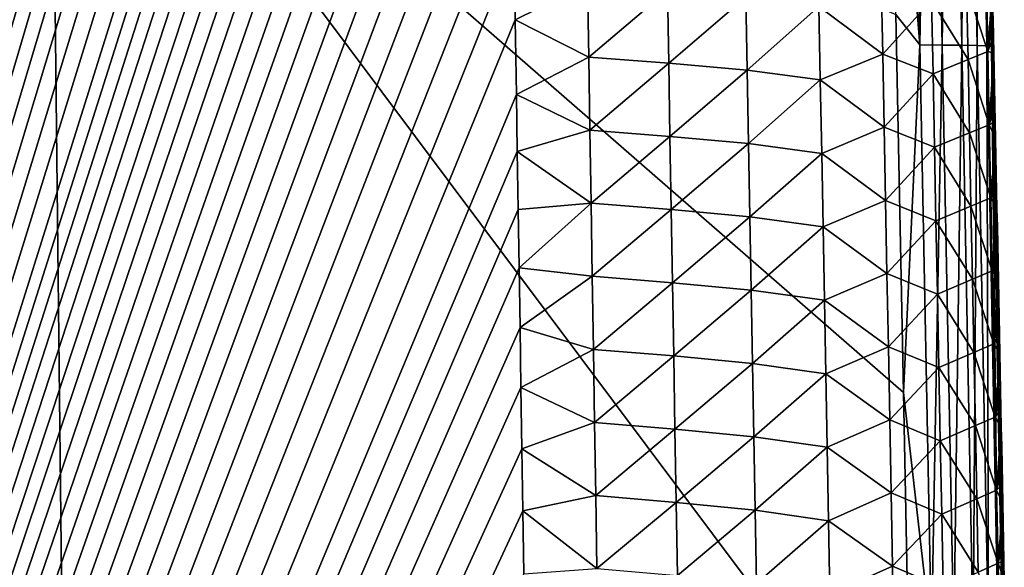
# Model space of a CAD drawing. Header units: metres. Extents: x -109 to 109, y -19 to 107.
# Tile 214 of 256: x 8.43 to 15.13, y 74.75 to 78.47. Entities that reach past the tile are written whole.
import ezdxf

# ---------------------------------------------------------------- set-up
doc = ezdxf.new("R2010")
doc.units = ezdxf.units.M
doc.layers.add('solid_21_412_310_XXX', color=7, linetype='CONTINUOUS')

msp = doc.modelspace()

# ---------------------------------------------------------------- linework, layer by layer
at = {"layer": 'solid_21_412_310_XXX'}
for points in [[(8.416841, 101.863945, -67.142029), (-0.000006, 49.658638, -66.675293), (8.718863, 101.77272, -67.141319)], [(8.718863, 101.77272, -67.141319), (-0.000006, 49.658638, -66.675293), (8.985192, 101.678772, -67.140579)], [(8.985192, 101.678772, -67.140579), (-0.000006, 49.658638, -66.675293), (9.222807, 101.582382, -67.139809)], [(9.222807, 101.582382, -67.139809), (-0.000006, 49.658638, -66.675293), (9.437308, 101.482719, -67.139)], [(9.437308, 101.482719, -67.139), (-0.000006, 49.658638, -66.675293), (9.800565, 101.280899, -67.137329)], [(9.800565, 101.280899, -67.137329), (-0.000006, 49.658638, -66.675293), (10.099033, 101.074387, -67.135605)], [(10.099033, 101.074387, -67.135605), (-0.000006, 49.658638, -66.675293), (10.375571, 100.835381, -67.133575)], [(10.375571, 100.835381, -67.133575), (-0.000006, 49.658638, -66.675293), (10.626403, 100.56823, -67.131287)], [(10.626403, 100.56823, -67.131287), (-0.000006, 49.658638, -66.675293), (10.701228, 100.473618, -67.130478)], [(10.701228, 100.473618, -67.130478), (-0.000006, 49.658638, -66.675293), (10.774985, 100.372421, -67.129601)], [(10.774985, 100.372421, -67.129601), (-0.000006, 49.658638, -66.675293), (10.84716, 100.264442, -67.12867)], [(10.84716, 100.264442, -67.12867), (-0.000006, 49.658638, -66.675293), (10.916918, 100.149368, -67.12767)], [(10.916918, 100.149368, -67.12767), (-0.000006, 49.658638, -66.675293), (10.984118, 100.027184, -67.12661)], [(10.984118, 100.027184, -67.12661), (-0.000006, 49.658638, -66.675293), (11.048345, 99.897804, -67.125481)], [(11.048345, 99.897804, -67.125481), (-0.000006, 49.658638, -66.675293), (11.109218, 99.761246, -67.12429)], [(11.109218, 99.761246, -67.12429), (-0.000006, 49.658638, -66.675293), (11.166245, 99.617828, -67.123032)], [(11.166245, 99.617828, -67.123032), (-0.000006, 49.658638, -66.675293), (11.219064, 99.468155, -67.121727)], [(11.219064, 99.468155, -67.121727), (-0.000006, 49.658638, -66.675293), (11.267576, 99.312035, -67.120354)], [(11.267576, 99.312035, -67.120354), (-0.000006, 49.658638, -66.675293), (11.311779, 99.149033, -67.118919)], [(11.311779, 99.149033, -67.118919), (-0.000006, 49.658638, -66.675293), (11.351416, 98.977837, -67.117416)], [(11.351416, 98.977837, -67.117416), (-0.000006, 49.658638, -66.675293), (11.385991, 98.794167, -67.115791)], [(11.385991, 98.794167, -67.115791), (-0.000006, 49.658638, -66.675293), (11.41538, 98.594177, -67.114029)], [(11.41538, 98.594177, -67.114029), (-0.000006, 49.658638, -66.675293), (11.440434, 98.37249, -67.112068)], [(11.440434, 98.37249, -67.112068), (-0.000006, 49.658638, -66.675293), (11.461864, 98.128845, -67.109909)], [(11.461864, 98.128845, -67.109909), (-0.000006, 49.658638, -66.675293), (11.479255, 97.862335, -67.107552)], [(11.479255, 97.862335, -67.107552), (-0.000006, 49.658638, -66.675293), (11.491724, 97.571922, -67.104973)], [(11.491724, 97.571922, -67.104973), (-0.000006, 49.658638, -66.675293), (11.497374, 97.255409, -67.102165)], [(11.497374, 97.255409, -67.102165), (-0.000006, 49.658638, -66.675293), (11.497188, 96.91391, -67.099129)], [(11.497188, 96.91391, -67.099129), (-0.000006, 49.658638, -66.675293), (11.492494, 96.548004, -67.095879)], [(11.492494, 96.548004, -67.095879), (-0.000006, 49.658638, -66.675293), (11.486433, 96.157623, -67.092407)], [(11.486433, 96.157623, -67.092407), (-0.000006, 49.658638, -66.675293), (11.481724, 95.739777, -67.088692)], [(11.481724, 95.739777, -67.088692), (-0.000006, 49.658638, -66.675293), (11.479702, 95.291519, -67.084709)], [(11.479702, 95.291519, -67.084709), (-0.000006, 49.658638, -66.675293), (11.481399, 94.809296, -67.080429)], [(11.481399, 94.809296, -67.080429), (-0.000006, 49.658638, -66.675293), (11.484297, 94.554321, -67.078163)], [(11.484297, 94.554321, -67.078163), (-0.000006, 49.658638, -66.675293), (11.488584, 94.2901, -67.075821)], [(11.488584, 94.2901, -67.075821), (-0.000006, 49.658638, -66.675293), (11.494101, 94.016693, -67.073387)], [(11.494101, 94.016693, -67.073387), (-0.000006, 49.658638, -66.675293), (11.500851, 93.734154, -67.070885)], [(11.500851, 93.734154, -67.070885), (-0.000006, 49.658638, -66.675293), (11.50884, 93.442451, -67.068291)], [(11.50884, 93.442451, -67.068291), (-0.000006, 49.658638, -66.675293), (11.51765, 93.141273, -67.06562)], [(11.51765, 93.141273, -67.06562), (-0.000006, 49.658638, -66.675293), (11.527312, 92.830826, -67.062866)], [(11.527312, 92.830826, -67.062866), (-0.000006, 49.658638, -66.675293), (11.537727, 92.510796, -67.060028)], [(11.537727, 92.510796, -67.060028), (-0.000006, 49.658638, -66.675293), (11.548295, 92.180145, -67.057091)], [(11.548295, 92.180145, -67.057091), (-0.000006, 49.658638, -66.675293), (11.55913, 91.839279, -67.05407)], [(11.55913, 91.839279, -67.05407), (-0.000006, 49.658638, -66.675293), (11.570037, 91.487465, -67.050949)], [(11.570037, 91.487465, -67.050949), (-0.000006, 49.658638, -66.675293), (11.580547, 91.123337, -67.047714)], [(11.580547, 91.123337, -67.047714), (-0.000006, 49.658638, -66.675293), (11.590788, 90.747398, -67.04438)], [(11.590788, 90.747398, -67.04438), (-0.000006, 49.658638, -66.675293), (11.600632, 90.358894, -67.040932)], [(11.600632, 90.358894, -67.040932), (-0.000006, 49.658638, -66.675293), (11.609873, 89.956909, -67.037361)], [(11.609873, 89.956909, -67.037361), (-0.000006, 49.658638, -66.675293), (11.61857, 89.541801, -67.033676)], [(11.61857, 89.541801, -67.033676), (-0.000006, 49.658638, -66.675293), (11.626793, 89.113304, -67.029877)], [(11.626793, 89.113304, -67.029877), (-0.000006, 49.658638, -66.675293), (11.634455, 88.671326, -67.025955)], [(11.634455, 88.671326, -67.025955), (-0.000006, 49.658638, -66.675293), (11.641595, 88.215927, -67.021912)], [(11.641595, 88.215927, -67.021912), (-0.000006, 49.658638, -66.675293), (11.648776, 87.746346, -67.017738)], [(11.648776, 87.746346, -67.017738), (-0.000006, 49.658638, -66.675293), (11.656088, 87.262848, -67.013451)], [(11.656088, 87.262848, -67.013451), (-0.000006, 49.658638, -66.675293), (11.663507, 86.764992, -67.009026)], [(11.663507, 86.764992, -67.009026), (-0.000006, 49.658638, -66.675293), (11.668713, 86.424217, -67.006004)], [(11.668713, 86.424217, -67.006004), (-0.000006, 49.658638, -66.675293), (11.674192, 86.076103, -67.002907)], [(11.674192, 86.076103, -67.002907), (-0.000006, 49.658638, -66.675293), (11.679863, 85.721054, -66.999756)], [(11.679863, 85.721054, -66.999756), (-0.000006, 49.658638, -66.675293), (11.685748, 85.358803, -66.996544)], [(11.685748, 85.358803, -66.996544), (-0.000006, 49.658638, -66.675293), (11.691878, 84.989059, -66.993256)], [(11.691878, 84.989059, -66.993256), (-0.000006, 49.658638, -66.675293), (11.698287, 84.611694, -66.989906)], [(11.698287, 84.611694, -66.989906), (-0.000006, 49.658638, -66.675293), (11.70499, 84.227081, -66.986496)], [(11.70499, 84.227081, -66.986496), (-0.000006, 49.658638, -66.675293), (11.711924, 83.834892, -66.983009)], [(11.711924, 83.834892, -66.983009), (-0.000006, 49.658638, -66.675293), (11.719016, 83.4347, -66.979462)], [(11.719016, 83.4347, -66.979462), (-0.000006, 49.658638, -66.675293), (11.726214, 83.02623, -66.97583)], [(11.726214, 83.02623, -66.97583), (-0.000006, 49.658638, -66.675293), (11.733596, 82.610046, -66.972137)], [(11.733596, 82.610046, -66.972137), (-0.000006, 49.658638, -66.675293), (11.741124, 82.185791, -66.968376)], [(14.34109, 80.90123, -73.177063), (14.470825, 82.3255, -73.160004), (14.552935, 78.295067, -73.162827)], [(14.623344, 82.325287, -73.119965), (14.552935, 78.295067, -73.162827), (14.470825, 82.3255, -73.160004)], [(14.623344, 82.325287, -73.119965), (14.70455, 78.293983, -73.122292), (14.552935, 78.295067, -73.162827)], [(14.757741, 82.324677, -73.043465), (14.70455, 78.293983, -73.122292), (14.623344, 82.325287, -73.119965)], [(14.757741, 82.324677, -73.043465), (14.837929, 78.292519, -73.045822), (14.70455, 78.293983, -73.122292)], [(14.862386, 82.323456, -72.931984), (14.837929, 78.292519, -73.045822), (14.757741, 82.324677, -73.043465)], [(14.862386, 82.323456, -72.931984), (14.94165, 78.290459, -72.934799), (14.837929, 78.292519, -73.045822)], [(14.930228, 82.32148, -72.79306), (14.94165, 78.290459, -72.934799), (14.862386, 82.323456, -72.931984)], [(14.930228, 82.32148, -72.79306), (15.008865, 78.287674, -72.796577), (14.94165, 78.290459, -72.934799)], [(14.96055, 82.318764, -72.638351), (15.008865, 78.287674, -72.796577), (14.930228, 82.32148, -72.79306)], [(14.96055, 82.318764, -72.638351), (15.034437, 78.837463, -72.481834), (15.043303, 78.376152, -72.482368)], [(14.96055, 82.318764, -72.638351), (15.043303, 78.376152, -72.482368), (15.039, 78.28418, -72.642609)], [(14.96055, 82.318764, -72.638351), (15.039, 78.28418, -72.642609), (15.008865, 78.287674, -72.796577)], [(11.741124, 82.185791, -66.968376), (-0.000006, 49.658638, -66.675293), (11.748721, 81.752815, -66.964531)], [(11.748721, 81.752815, -66.964531), (-0.000006, 49.658638, -66.675293), (11.756312, 81.310501, -66.960602)], [(11.756312, 81.310501, -66.960602), (-0.000006, 49.658638, -66.675293), (11.763915, 80.859192, -66.956596)], [(8.647805, 80.980743, -73.483154), (8.745557, 72.246918, -73.547028), (2.888753, 80.980156, -73.638618)], [(8.745557, 72.246918, -73.547028), (2.921579, 72.245003, -73.730919), (2.888753, 80.980156, -73.638618)], [(8.647805, 80.980743, -73.483154), (14.390209, 78.501358, -73.179375), (14.441449, 75.932777, -73.181526)], [(8.647805, 80.980743, -73.483154), (14.441449, 75.932777, -73.181526), (14.495125, 73.168098, -73.183434)], [(8.647805, 80.980743, -73.483154), (14.495125, 73.168098, -73.183434), (8.745557, 72.246918, -73.547028)], [(11.763915, 80.859192, -66.956596), (-0.000006, 49.658638, -66.675293), (11.771555, 80.398964, -66.952507)], [(14.390209, 78.501358, -73.179375), (14.34109, 80.90123, -73.177063), (14.552935, 78.295067, -73.162827)], [(11.771555, 80.398964, -66.952507), (-0.000006, 49.658638, -66.675293), (11.779235, 79.92952, -66.948341)], [(11.779235, 79.92952, -66.948341), (-0.000006, 49.658638, -66.675293), (11.786957, 79.450546, -66.944092)], [(11.786957, 79.450546, -66.944092), (-0.000006, 49.658638, -66.675293), (11.794697, 78.962219, -66.939751)], [(11.794697, 78.962219, -66.939751), (-0.000006, 49.658638, -66.675293), (11.802461, 78.464645, -66.935333)], [(11.794697, 78.962219, -66.939751), (11.802461, 78.464645, -66.935333), (12.293048, 78.708618, -66.971672)], [(15.034437, 78.837463, -72.481834), (15.051244, 78.467438, -70.197067), (15.053529, 78.353325, -70.196671)], [(15.043303, 78.376152, -72.482368), (15.034437, 78.837463, -72.481834), (15.053529, 78.353325, -70.196671)], [(14.300137, 78.231613, -68.096214), (14.290474, 78.728226, -68.099648), (13.866353, 78.556252, -67.673897)], [(14.632429, 78.596886, -68.591805), (14.290474, 78.728226, -68.099648), (14.300137, 78.231613, -68.096214)], [(15.01467, 78.249237, -69.666306), (15.004665, 78.745651, -69.668449), (14.87017, 78.692055, -69.124649)], [(15.046702, 78.693962, -70.197868), (15.004665, 78.745651, -69.668449), (15.01467, 78.249237, -69.666306)], [(11.802461, 78.464645, -66.935333), (12.30124, 78.212273, -66.967255), (12.293048, 78.708618, -66.971672)], [(12.836645, 78.667488, -67.103264), (12.293048, 78.708618, -66.971672), (12.30124, 78.212273, -66.967255)], [(12.845255, 78.170349, -67.098961), (12.836645, 78.667488, -67.103264), (12.30124, 78.212273, -66.967255)], [(13.370298, 78.621307, -67.338631), (12.836645, 78.667488, -67.103264), (12.845255, 78.170349, -67.098961)], [(14.880166, 78.194824, -69.122078), (14.87017, 78.692055, -69.124649), (14.632429, 78.596886, -68.591805)], [(15.01467, 78.249237, -69.666306), (14.87017, 78.692055, -69.124649), (14.880166, 78.194824, -69.122078)], [(15.048968, 78.580978, -70.197472), (15.046702, 78.693962, -70.197868), (15.01467, 78.249237, -69.666306)], [(13.379319, 78.123322, -67.334526), (13.370298, 78.621307, -67.338631), (12.845255, 78.170349, -67.098961)], [(13.866353, 78.556252, -67.673897), (13.370298, 78.621307, -67.338631), (13.379319, 78.123322, -67.334526)], [(14.642333, 78.098251, -68.588783), (14.632429, 78.596886, -68.591805), (14.300137, 78.231613, -68.096214)], [(14.880166, 78.194824, -69.122078), (14.632429, 78.596886, -68.591805), (14.642333, 78.098251, -68.588783)], [(15.051244, 78.467438, -70.197067), (15.048968, 78.580978, -70.197472), (15.01467, 78.249237, -69.666306)], [(13.875755, 78.057159, -67.670082), (13.866353, 78.556252, -67.673897), (13.379319, 78.123322, -67.334526)], [(14.300137, 78.231613, -68.096214), (13.866353, 78.556252, -67.673897), (13.875755, 78.057159, -67.670082)], [(11.802461, 78.464645, -66.935333), (-0.000006, 49.658638, -66.675293), (11.81029, 77.957428, -66.930832)], [(11.802461, 78.464645, -66.935333), (11.81029, 77.957428, -66.930832), (12.30124, 78.212273, -66.967255)], [(14.441449, 75.932777, -73.181526), (14.390209, 78.501358, -73.179375), (14.552935, 78.295067, -73.162827)], [(15.053529, 78.353325, -70.196671), (15.051244, 78.467438, -70.197067), (15.01467, 78.249237, -69.666306)], [(15.055823, 78.238632, -70.196274), (15.053529, 78.353325, -70.196671), (15.01467, 78.249237, -69.666306)], [(15.039, 78.28418, -72.642609), (15.043303, 78.376152, -72.482368), (15.050979, 77.975418, -72.482834)], [(15.043303, 78.376152, -72.482368), (15.053529, 78.353325, -70.196671), (15.055823, 78.238632, -70.196274)], [(15.043303, 78.376152, -72.482368), (15.055823, 78.238632, -70.196274), (15.058128, 78.12336, -70.195877)], [(15.043303, 78.376152, -72.482368), (15.058128, 78.12336, -70.195877), (15.060444, 78.007492, -70.19548)], [(15.050979, 77.975418, -72.482834), (15.043303, 78.376152, -72.482368), (15.060444, 78.007492, -70.19548)], [(14.441449, 75.932777, -73.181526), (14.552935, 78.295067, -73.162827), (14.631909, 74.26458, -73.1651)], [(14.70455, 78.293983, -73.122292), (14.631909, 74.26458, -73.1651), (14.552935, 78.295067, -73.162827)], [(14.70455, 78.293983, -73.122292), (14.782736, 74.262634, -73.124184), (14.631909, 74.26458, -73.1651)], [(14.837929, 78.292519, -73.045822), (14.782736, 74.262634, -73.124184), (14.70455, 78.293983, -73.122292)], [(14.837929, 78.292519, -73.045822), (14.915241, 74.260323, -73.047791), (14.782736, 74.262634, -73.124184)], [(14.94165, 78.290459, -72.934799), (14.915241, 74.260323, -73.047791), (14.837929, 78.292519, -73.045822)], [(15.024645, 77.752815, -69.6642), (15.01467, 78.249237, -69.666306), (14.880166, 78.194824, -69.122078)], [(14.94165, 78.290459, -72.934799), (15.018188, 74.257423, -72.93721), (14.915241, 74.260323, -73.047791)], [(15.008865, 78.287674, -72.796577), (15.018188, 74.257423, -72.93721), (14.94165, 78.290459, -72.934799)], [(15.008865, 78.287674, -72.796577), (15.0849, 74.253838, -72.799629), (15.018188, 74.257423, -72.93721)], [(15.039, 78.28418, -72.642609), (15.0849, 74.253838, -72.799629), (15.008865, 78.287674, -72.796577)], [(15.055823, 78.238632, -70.196274), (15.01467, 78.249237, -69.666306), (15.024645, 77.752815, -69.6642)], [(15.039, 78.28418, -72.642609), (15.050979, 77.975418, -72.482834), (15.058726, 77.569565, -72.483292)], [(15.039, 78.28418, -72.642609), (15.058726, 77.569565, -72.483292), (15.066549, 77.158409, -72.483749)], [(15.039, 78.28418, -72.642609), (15.066549, 77.158409, -72.483749), (15.07444, 76.742348, -72.484207)], [(15.039, 78.28418, -72.642609), (15.07444, 76.742348, -72.484207), (15.082394, 76.321472, -72.484657)], [(15.039, 78.28418, -72.642609), (15.082394, 76.321472, -72.484657), (15.090415, 75.895561, -72.485115)], [(15.039, 78.28418, -72.642609), (15.090415, 75.895561, -72.485115), (15.098507, 75.464401, -72.485573)], [(15.039, 78.28418, -72.642609), (15.098507, 75.464401, -72.485573), (15.105647, 75.082657, -72.48597)], [(15.039, 78.28418, -72.642609), (15.105647, 75.082657, -72.48597), (15.112845, 74.696587, -72.486359)], [(15.039, 78.28418, -72.642609), (15.112845, 74.696587, -72.486359), (15.120103, 74.306061, -72.486755)], [(15.039, 78.28418, -72.642609), (15.120103, 74.306061, -72.486755), (15.114924, 74.249557, -72.646332)], [(15.039, 78.28418, -72.642609), (15.114924, 74.249557, -72.646332), (15.0849, 74.253838, -72.799629)], [(11.81029, 77.957428, -66.930832), (12.309378, 77.715927, -66.962852), (12.30124, 78.212273, -66.967255)], [(12.845255, 78.170349, -67.098961), (12.30124, 78.212273, -66.967255), (12.309378, 77.715927, -66.962852)], [(14.309766, 77.734993, -68.092796), (14.300137, 78.231613, -68.096214), (13.875755, 78.057159, -67.670082)], [(14.642333, 78.098251, -68.588783), (14.300137, 78.231613, -68.096214), (14.309766, 77.734993, -68.092796)], [(14.890134, 77.697586, -69.11953), (14.880166, 78.194824, -69.122078), (14.642333, 78.098251, -68.588783)], [(15.024645, 77.752815, -69.6642), (14.880166, 78.194824, -69.122078), (14.890134, 77.697586, -69.11953)], [(15.058128, 78.12336, -70.195877), (15.055823, 78.238632, -70.196274), (15.024645, 77.752815, -69.6642)], [(12.853817, 77.673218, -67.094666), (12.845255, 78.170349, -67.098961), (12.309378, 77.715927, -66.962852)], [(13.379319, 78.123322, -67.334526), (12.845255, 78.170349, -67.098961), (12.853817, 77.673218, -67.094666)], [(13.388298, 77.625343, -67.330421), (13.379319, 78.123322, -67.334526), (12.853817, 77.673218, -67.094666)], [(13.875755, 78.057159, -67.670082), (13.379319, 78.123322, -67.334526), (13.388298, 77.625343, -67.330421)], [(15.060444, 78.007492, -70.19548), (15.058128, 78.12336, -70.195877), (15.024645, 77.752815, -69.6642)], [(13.885118, 77.558075, -67.666275), (13.875755, 78.057159, -67.670082), (13.388298, 77.625343, -67.330421)], [(14.309766, 77.734993, -68.092796), (13.875755, 78.057159, -67.670082), (13.885118, 77.558075, -67.666275)], [(14.652206, 77.599617, -68.585785), (14.642333, 78.098251, -68.588783), (14.309766, 77.734993, -68.092796)], [(14.890134, 77.697586, -69.11953), (14.642333, 78.098251, -68.588783), (14.652206, 77.599617, -68.585785)], [(15.062769, 77.891022, -70.195084), (15.060444, 78.007492, -70.19548), (15.024645, 77.752815, -69.6642)], [(15.050979, 77.975418, -72.482834), (15.060444, 78.007492, -70.19548), (15.062769, 77.891022, -70.195084)], [(15.050979, 77.975418, -72.482834), (15.062769, 77.891022, -70.195084), (15.065104, 77.773972, -70.194687)], [(15.050979, 77.975418, -72.482834), (15.065104, 77.773972, -70.194687), (15.067449, 77.656403, -70.194298)], [(15.050979, 77.975418, -72.482834), (15.067449, 77.656403, -70.194298), (15.069802, 77.5383, -70.193901)], [(15.058726, 77.569565, -72.483292), (15.050979, 77.975418, -72.482834), (15.069802, 77.5383, -70.193901)], [(11.81029, 77.957428, -66.930832), (-0.000006, 49.658638, -66.675293), (11.816232, 77.57045, -66.927399)], [(11.81029, 77.957428, -66.930832), (11.816232, 77.57045, -66.927399), (12.309378, 77.715927, -66.962852)], [(15.065104, 77.773972, -70.194687), (15.062769, 77.891022, -70.195084), (15.024645, 77.752815, -69.6642)], [(11.816232, 77.57045, -66.927399), (12.317462, 77.219574, -66.958443), (12.309378, 77.715927, -66.962852)], [(12.853817, 77.673218, -67.094666), (12.309378, 77.715927, -66.962852), (12.317462, 77.219574, -66.958443)], [(14.319362, 77.238373, -68.089394), (14.309766, 77.734993, -68.092796), (13.885118, 77.558075, -67.666275)], [(14.652206, 77.599617, -68.585785), (14.309766, 77.734993, -68.092796), (14.319362, 77.238373, -68.089394)], [(15.03459, 77.256393, -69.662132), (15.024645, 77.752815, -69.6642), (14.890134, 77.697586, -69.11953)], [(15.067449, 77.656403, -70.194298), (15.065104, 77.773972, -70.194687), (15.024645, 77.752815, -69.6642)], [(15.067449, 77.656403, -70.194298), (15.024645, 77.752815, -69.6642), (15.03459, 77.256393, -69.662132)], [(12.86233, 77.176079, -67.090363), (12.853817, 77.673218, -67.094666), (12.317462, 77.219574, -66.958443)], [(13.388298, 77.625343, -67.330421), (12.853817, 77.673218, -67.094666), (12.86233, 77.176079, -67.090363)], [(14.900072, 77.200348, -69.117012), (14.890134, 77.697586, -69.11953), (14.652206, 77.599617, -68.585785)], [(15.03459, 77.256393, -69.662132), (14.890134, 77.697586, -69.11953), (14.900072, 77.200348, -69.117012)], [(15.069802, 77.5383, -70.193901), (15.067449, 77.656403, -70.194298), (15.03459, 77.256393, -69.662132)], [(13.397234, 77.127357, -67.326332), (13.388298, 77.625343, -67.330421), (12.86233, 77.176079, -67.090363)], [(13.885118, 77.558075, -67.666275), (13.388298, 77.625343, -67.330421), (13.397234, 77.127357, -67.326332)], [(14.662047, 77.100975, -68.582802), (14.652206, 77.599617, -68.585785), (14.319362, 77.238373, -68.089394)], [(14.900072, 77.200348, -69.117012), (14.652206, 77.599617, -68.585785), (14.662047, 77.100975, -68.582802)], [(11.816232, 77.57045, -66.927399), (-0.000006, 49.658638, -66.675293), (11.822248, 77.177734, -66.923912)], [(11.816232, 77.57045, -66.927399), (11.822248, 77.177734, -66.923912), (12.317462, 77.219574, -66.958443)], [(13.894444, 77.05899, -67.662476), (13.885118, 77.558075, -67.666275), (13.397234, 77.127357, -67.326332)], [(14.319362, 77.238373, -68.089394), (13.885118, 77.558075, -67.666275), (13.894444, 77.05899, -67.662476)], [(15.072164, 77.419662, -70.193504), (15.069802, 77.5383, -70.193901), (15.03459, 77.256393, -69.662132)], [(15.058726, 77.569565, -72.483292), (15.069802, 77.5383, -70.193901), (15.072164, 77.419662, -70.193504)], [(15.058726, 77.569565, -72.483292), (15.072164, 77.419662, -70.193504), (15.074535, 77.300468, -70.193108)], [(15.058726, 77.569565, -72.483292), (15.074535, 77.300468, -70.193108), (15.076916, 77.180725, -70.192711)], [(15.066549, 77.158409, -72.483749), (15.058726, 77.569565, -72.483292), (15.076916, 77.180725, -70.192711)], [(15.074535, 77.300468, -70.193108), (15.072164, 77.419662, -70.193504), (15.03459, 77.256393, -69.662132)], [(15.044506, 76.759972, -69.660088), (15.03459, 77.256393, -69.662132), (14.900072, 77.200348, -69.117012)], [(15.076916, 77.180725, -70.192711), (15.074535, 77.300468, -70.193108), (15.03459, 77.256393, -69.662132)], [(15.076916, 77.180725, -70.192711), (15.03459, 77.256393, -69.662132), (15.044506, 76.759972, -69.660088)], [(11.822248, 77.177734, -66.923912), (-0.000006, 49.658638, -66.675293), (11.828321, 76.779701, -66.92038)], [(11.822248, 77.177734, -66.923912), (11.828321, 76.779701, -66.92038), (12.317462, 77.219574, -66.958443)], [(11.828321, 76.779701, -66.92038), (12.325493, 76.723221, -66.954033), (12.317462, 77.219574, -66.958443)], [(12.86233, 77.176079, -67.090363), (12.317462, 77.219574, -66.958443), (12.325493, 76.723221, -66.954033)], [(12.870796, 76.67894, -67.086067), (12.86233, 77.176079, -67.090363), (12.325493, 76.723221, -66.954033)], [(13.397234, 77.127357, -67.326332), (12.86233, 77.176079, -67.090363), (12.870796, 76.67894, -67.086067)], [(14.328924, 76.741753, -68.085999), (14.319362, 77.238373, -68.089394), (13.894444, 77.05899, -67.662476)], [(14.662047, 77.100975, -68.582802), (14.319362, 77.238373, -68.089394), (14.328924, 76.741753, -68.085999)], [(14.90998, 76.70311, -69.114517), (14.900072, 77.200348, -69.117012), (14.662047, 77.100975, -68.582802)], [(15.044506, 76.759972, -69.660088), (14.900072, 77.200348, -69.117012), (14.90998, 76.70311, -69.114517)], [(15.079306, 77.060417, -70.192314), (15.076916, 77.180725, -70.192711), (15.044506, 76.759972, -69.660088)], [(15.066549, 77.158409, -72.483749), (15.076916, 77.180725, -70.192711), (15.079306, 77.060417, -70.192314)], [(13.406128, 76.629372, -67.322243), (13.397234, 77.127357, -67.326332), (12.870796, 76.67894, -67.086067)], [(13.894444, 77.05899, -67.662476), (13.397234, 77.127357, -67.326332), (13.406128, 76.629372, -67.322243)], [(15.066549, 77.158409, -72.483749), (15.079306, 77.060417, -70.192314), (15.081704, 76.939529, -70.191925)], [(15.066549, 77.158409, -72.483749), (15.081704, 76.939529, -70.191925), (15.084113, 76.818062, -70.191528)], [(15.066549, 77.158409, -72.483749), (15.084113, 76.818062, -70.191528), (15.086533, 76.696007, -70.191132)], [(15.07444, 76.742348, -72.484207), (15.066549, 77.158409, -72.483749), (15.086533, 76.696007, -70.191132)], [(13.903731, 76.559898, -67.658684), (13.894444, 77.05899, -67.662476), (13.406128, 76.629372, -67.322243)], [(14.328924, 76.741753, -68.085999), (13.894444, 77.05899, -67.662476), (13.903731, 76.559898, -67.658684)], [(14.671858, 76.602333, -68.579842), (14.662047, 77.100975, -68.582802), (14.328924, 76.741753, -68.085999)], [(14.90998, 76.70311, -69.114517), (14.662047, 77.100975, -68.582802), (14.671858, 76.602333, -68.579842)], [(15.081704, 76.939529, -70.191925), (15.079306, 77.060417, -70.192314), (15.044506, 76.759972, -69.660088)], [(15.084113, 76.818062, -70.191528), (15.081704, 76.939529, -70.191925), (15.044506, 76.759972, -69.660088)], [(11.828321, 76.779701, -66.92038), (-0.000006, 49.658638, -66.675293), (11.834447, 76.376213, -66.916794)], [(11.828321, 76.779701, -66.92038), (11.834447, 76.376213, -66.916794), (12.325493, 76.723221, -66.954033)], [(15.086533, 76.696007, -70.191132), (15.084113, 76.818062, -70.191528), (15.044506, 76.759972, -69.660088)], [(11.834447, 76.376213, -66.916794), (12.333472, 76.226875, -66.949623), (12.325493, 76.723221, -66.954033)], [(12.870796, 76.67894, -67.086067), (12.325493, 76.723221, -66.954033), (12.333472, 76.226875, -66.949623)], [(14.338452, 76.245132, -68.082619), (14.328924, 76.741753, -68.085999), (13.903731, 76.559898, -67.658684)], [(14.671858, 76.602333, -68.579842), (14.328924, 76.741753, -68.085999), (14.338452, 76.245132, -68.082619)], [(14.919857, 76.205864, -69.112045), (14.90998, 76.70311, -69.114517), (14.671858, 76.602333, -68.579842)], [(15.054391, 76.26355, -69.658081), (15.044506, 76.759972, -69.660088), (14.90998, 76.70311, -69.114517)], [(15.054391, 76.26355, -69.658081), (14.90998, 76.70311, -69.114517), (14.919857, 76.205864, -69.112045)], [(15.086533, 76.696007, -70.191132), (15.044506, 76.759972, -69.660088), (15.054391, 76.26355, -69.658081)], [(15.07444, 76.742348, -72.484207), (15.086533, 76.696007, -70.191132), (15.088962, 76.573357, -70.190742)], [(15.07444, 76.742348, -72.484207), (15.088962, 76.573357, -70.190742), (15.0914, 76.450096, -70.190346)], [(15.07444, 76.742348, -72.484207), (15.0914, 76.450096, -70.190346), (15.093849, 76.326218, -70.189949)], [(15.082394, 76.321472, -72.484657), (15.07444, 76.742348, -72.484207), (15.093849, 76.326218, -70.189949)], [(12.879214, 76.181801, -67.081772), (12.870796, 76.67894, -67.086067), (12.333472, 76.226875, -66.949623)], [(13.406128, 76.629372, -67.322243), (12.870796, 76.67894, -67.086067), (12.879214, 76.181801, -67.081772)], [(15.088962, 76.573357, -70.190742), (15.086533, 76.696007, -70.191132), (15.054391, 76.26355, -69.658081)], [(13.414979, 76.131386, -67.318153), (13.406128, 76.629372, -67.322243), (12.879214, 76.181801, -67.081772)], [(13.903731, 76.559898, -67.658684), (13.406128, 76.629372, -67.322243), (13.414979, 76.131386, -67.318153)], [(14.681636, 76.103691, -68.576904), (14.671858, 76.602333, -68.579842), (14.338452, 76.245132, -68.082619)], [(14.919857, 76.205864, -69.112045), (14.671858, 76.602333, -68.579842), (14.681636, 76.103691, -68.576904)], [(15.0914, 76.450096, -70.190346), (15.088962, 76.573357, -70.190742), (15.054391, 76.26355, -69.658081)], [(13.912982, 76.060806, -67.6549), (13.903731, 76.559898, -67.658684), (13.414979, 76.131386, -67.318153)], [(14.338452, 76.245132, -68.082619), (13.903731, 76.559898, -67.658684), (13.912982, 76.060806, -67.6549)], [(15.093849, 76.326218, -70.189949), (15.0914, 76.450096, -70.190346), (15.054391, 76.26355, -69.658081)], [(11.834447, 76.376213, -66.916794), (-0.000006, 49.658638, -66.675293), (11.840632, 75.966957, -66.913162)], [(11.834447, 76.376213, -66.916794), (11.840632, 75.966957, -66.913162), (12.333472, 76.226875, -66.949623)], [(15.096309, 76.201714, -70.18956), (15.093849, 76.326218, -70.189949), (15.054391, 76.26355, -69.658081)], [(15.082394, 76.321472, -72.484657), (15.093849, 76.326218, -70.189949), (15.096309, 76.201714, -70.18956)], [(15.082394, 76.321472, -72.484657), (15.096309, 76.201714, -70.18956), (15.098779, 76.076576, -70.189163)], [(15.082394, 76.321472, -72.484657), (15.098779, 76.076576, -70.189163), (15.101259, 75.950798, -70.188774)], [(15.090415, 75.895561, -72.485115), (15.082394, 76.321472, -72.484657), (15.101259, 75.950798, -70.188774)], [(14.347946, 75.748505, -68.079254), (14.338452, 76.245132, -68.082619), (13.912982, 76.060806, -67.6549)], [(14.681636, 76.103691, -68.576904), (14.338452, 76.245132, -68.082619), (14.347946, 75.748505, -68.079254)], [(15.064245, 75.76712, -69.656097), (15.054391, 76.26355, -69.658081), (14.919857, 76.205864, -69.112045)], [(15.096309, 76.201714, -70.18956), (15.054391, 76.26355, -69.658081), (15.064245, 75.76712, -69.656097)], [(11.840632, 75.966957, -66.913162), (12.341399, 75.730522, -66.945213), (12.333472, 76.226875, -66.949623)], [(12.879214, 76.181801, -67.081772), (12.333472, 76.226875, -66.949623), (12.341399, 75.730522, -66.945213)], [(12.887587, 75.684662, -67.077477), (12.879214, 76.181801, -67.081772), (12.341399, 75.730522, -66.945213)], [(13.414979, 76.131386, -67.318153), (12.879214, 76.181801, -67.081772), (12.887587, 75.684662, -67.077477)], [(14.929704, 75.708618, -69.109604), (14.919857, 76.205864, -69.112045), (14.681636, 76.103691, -68.576904)], [(15.064245, 75.76712, -69.656097), (14.919857, 76.205864, -69.112045), (14.929704, 75.708618, -69.109604)], [(15.098779, 76.076576, -70.189163), (15.096309, 76.201714, -70.18956), (15.064245, 75.76712, -69.656097)], [(13.423789, 75.633392, -67.314072), (13.414979, 76.131386, -67.318153), (12.887587, 75.684662, -67.077477)], [(13.912982, 76.060806, -67.6549), (13.414979, 76.131386, -67.318153), (13.423789, 75.633392, -67.314072)], [(14.691382, 75.605042, -68.573982), (14.681636, 76.103691, -68.576904), (14.347946, 75.748505, -68.079254)], [(14.929704, 75.708618, -69.109604), (14.681636, 76.103691, -68.576904), (14.691382, 75.605042, -68.573982)], [(13.922194, 75.561714, -67.651131), (13.912982, 76.060806, -67.6549), (13.423789, 75.633392, -67.314072)], [(14.347946, 75.748505, -68.079254), (13.912982, 76.060806, -67.6549), (13.922194, 75.561714, -67.651131)], [(15.101259, 75.950798, -70.188774), (15.098779, 76.076576, -70.189163), (15.064245, 75.76712, -69.656097)], [(11.840632, 75.966957, -66.913162), (-0.000006, 49.658638, -66.675293), (11.846878, 75.55162, -66.90947)], [(11.840632, 75.966957, -66.913162), (11.846878, 75.55162, -66.90947), (12.341399, 75.730522, -66.945213)], [(14.495125, 73.168098, -73.183434), (14.441449, 75.932777, -73.181526), (14.631909, 74.26458, -73.1651)], [(15.10375, 75.824371, -70.188377), (15.101259, 75.950798, -70.188774), (15.064245, 75.76712, -69.656097)], [(15.090415, 75.895561, -72.485115), (15.101259, 75.950798, -70.188774), (15.10375, 75.824371, -70.188377)], [(15.090415, 75.895561, -72.485115), (15.10375, 75.824371, -70.188377), (15.106253, 75.697304, -70.187988)], [(15.090415, 75.895561, -72.485115), (15.106253, 75.697304, -70.187988), (15.108764, 75.569649, -70.187592)], [(15.090415, 75.895561, -72.485115), (15.108764, 75.569649, -70.187592), (15.111284, 75.441422, -70.187202)], [(15.098507, 75.464401, -72.485573), (15.090415, 75.895561, -72.485115), (15.111284, 75.441422, -70.187202)], [(15.074069, 75.270691, -69.654144), (15.064245, 75.76712, -69.656097), (14.929704, 75.708618, -69.109604)], [(15.106253, 75.697304, -70.187988), (15.10375, 75.824371, -70.188377), (15.064245, 75.76712, -69.656097)], [(15.106253, 75.697304, -70.187988), (15.064245, 75.76712, -69.656097), (15.074069, 75.270691, -69.654144)], [(11.846878, 75.55162, -66.90947), (12.349277, 75.234169, -66.940811), (12.341399, 75.730522, -66.945213)], [(12.887587, 75.684662, -67.077477), (12.341399, 75.730522, -66.945213), (12.349277, 75.234169, -66.940811)], [(14.357407, 75.251877, -68.075905), (14.347946, 75.748505, -68.079254), (13.922194, 75.561714, -67.651131)], [(14.691382, 75.605042, -68.573982), (14.347946, 75.748505, -68.079254), (14.357407, 75.251877, -68.075905)], [(14.93952, 75.211372, -69.107178), (14.929704, 75.708618, -69.109604), (14.691382, 75.605042, -68.573982)], [(15.074069, 75.270691, -69.654144), (14.929704, 75.708618, -69.109604), (14.93952, 75.211372, -69.107178)], [(12.895912, 75.187515, -67.073181), (12.887587, 75.684662, -67.077477), (12.349277, 75.234169, -66.940811)], [(13.423789, 75.633392, -67.314072), (12.887587, 75.684662, -67.077477), (12.895912, 75.187515, -67.073181)], [(13.432556, 75.135406, -67.309998), (13.423789, 75.633392, -67.314072), (12.895912, 75.187515, -67.073181)], [(13.922194, 75.561714, -67.651131), (13.423789, 75.633392, -67.314072), (13.432556, 75.135406, -67.309998)], [(15.108764, 75.569649, -70.187592), (15.106253, 75.697304, -70.187988), (15.074069, 75.270691, -69.654144)], [(14.701097, 75.1064, -68.571075), (14.691382, 75.605042, -68.573982), (14.357407, 75.251877, -68.075905)], [(14.93952, 75.211372, -69.107178), (14.691382, 75.605042, -68.573982), (14.701097, 75.1064, -68.571075)], [(15.111284, 75.441422, -70.187202), (15.108764, 75.569649, -70.187592), (15.074069, 75.270691, -69.654144)], [(11.846878, 75.55162, -66.90947), (-0.000006, 49.658638, -66.675293), (11.853189, 75.12989, -66.905731)], [(11.846878, 75.55162, -66.90947), (11.853189, 75.12989, -66.905731), (12.349277, 75.234169, -66.940811)], [(13.931368, 75.062614, -67.647362), (13.922194, 75.561714, -67.651131), (13.432556, 75.135406, -67.309998)], [(14.357407, 75.251877, -68.075905), (13.922194, 75.561714, -67.651131), (13.931368, 75.062614, -67.647362)], [(15.113813, 75.312622, -70.186813), (15.111284, 75.441422, -70.187202), (15.074069, 75.270691, -69.654144)], [(15.098507, 75.464401, -72.485573), (15.111284, 75.441422, -70.187202), (15.113813, 75.312622, -70.186813)], [(15.098507, 75.464401, -72.485573), (15.113813, 75.312622, -70.186813), (15.116353, 75.18322, -70.186417)], [(15.098507, 75.464401, -72.485573), (15.116353, 75.18322, -70.186417), (15.118901, 75.053215, -70.186028)], [(15.105647, 75.082657, -72.48597), (15.098507, 75.464401, -72.485573), (15.118901, 75.053215, -70.186028)], [(15.116353, 75.18322, -70.186417), (15.113813, 75.312622, -70.186813), (15.074069, 75.270691, -69.654144)], [(11.853189, 75.12989, -66.905731), (12.357102, 74.737808, -66.936401), (12.349277, 75.234169, -66.940811)], [(12.895912, 75.187515, -67.073181), (12.349277, 75.234169, -66.940811), (12.357102, 74.737808, -66.936401)], [(14.366833, 74.755249, -68.072563), (14.357407, 75.251877, -68.075905), (13.931368, 75.062614, -67.647362)], [(14.701097, 75.1064, -68.571075), (14.357407, 75.251877, -68.075905), (14.366833, 74.755249, -68.072563)], [(15.083862, 74.774261, -69.652214), (15.074069, 75.270691, -69.654144), (14.93952, 75.211372, -69.107178)], [(15.116353, 75.18322, -70.186417), (15.074069, 75.270691, -69.654144), (15.083862, 74.774261, -69.652214)], [(12.904193, 74.690376, -67.068893), (12.895912, 75.187515, -67.073181), (12.357102, 74.737808, -66.936401)], [(13.432556, 75.135406, -67.309998), (12.895912, 75.187515, -67.073181), (12.904193, 74.690376, -67.068893)], [(14.949305, 74.714119, -69.104774), (14.93952, 75.211372, -69.107178), (14.701097, 75.1064, -68.571075)], [(15.083862, 74.774261, -69.652214), (14.93952, 75.211372, -69.107178), (14.949305, 74.714119, -69.104774)], [(15.118901, 75.053215, -70.186028), (15.116353, 75.18322, -70.186417), (15.083862, 74.774261, -69.652214)], [(11.853189, 75.12989, -66.905731), (-0.000006, 49.658638, -66.675293), (11.859566, 74.701843, -66.901924)], [(11.853189, 75.12989, -66.905731), (11.859566, 74.701843, -66.901924), (12.357102, 74.737808, -66.936401)], [(13.441282, 74.637413, -67.305923), (13.432556, 75.135406, -67.309998), (12.904193, 74.690376, -67.068893)], [(13.931368, 75.062614, -67.647362), (13.432556, 75.135406, -67.309998), (13.441282, 74.637413, -67.305923)], [(14.710778, 74.607742, -68.568184), (14.701097, 75.1064, -68.571075), (14.366833, 74.755249, -68.072563)], [(14.949305, 74.714119, -69.104774), (14.701097, 75.1064, -68.571075), (14.710778, 74.607742, -68.568184)], [(13.940505, 74.563522, -67.643608), (13.931368, 75.062614, -67.647362), (13.441282, 74.637413, -67.305923)], [(14.366833, 74.755249, -68.072563), (13.931368, 75.062614, -67.647362), (13.940505, 74.563522, -67.643608)], [(15.12146, 74.922607, -70.185638), (15.118901, 75.053215, -70.186028), (15.083862, 74.774261, -69.652214)], [(15.105647, 75.082657, -72.48597), (15.118901, 75.053215, -70.186028), (15.12146, 74.922607, -70.185638)], [(15.105647, 75.082657, -72.48597), (15.12146, 74.922607, -70.185638), (15.124028, 74.791374, -70.185242)], [(15.105647, 75.082657, -72.48597), (15.124028, 74.791374, -70.185242), (15.126607, 74.659515, -70.184853)], [(15.112845, 74.696587, -72.486359), (15.105647, 75.082657, -72.48597), (15.126607, 74.659515, -70.184853)], [(15.124028, 74.791374, -70.185242), (15.12146, 74.922607, -70.185638), (15.083862, 74.774261, -69.652214)], [(15.093623, 74.277824, -69.650314), (15.083862, 74.774261, -69.652214), (14.949305, 74.714119, -69.104774)], [(15.126607, 74.659515, -70.184853), (15.124028, 74.791374, -70.185242), (15.083862, 74.774261, -69.652214)], [(15.126607, 74.659515, -70.184853), (15.083862, 74.774261, -69.652214), (15.093623, 74.277824, -69.650314)], [(14.376225, 74.258621, -68.069229), (14.366833, 74.755249, -68.072563), (13.940505, 74.563522, -67.643608)], [(14.710778, 74.607742, -68.568184), (14.366833, 74.755249, -68.072563), (14.376225, 74.258621, -68.069229)]]:
    msp.add_3dface(points, dxfattribs=at)

doc.saveas('drawing.dxf')
